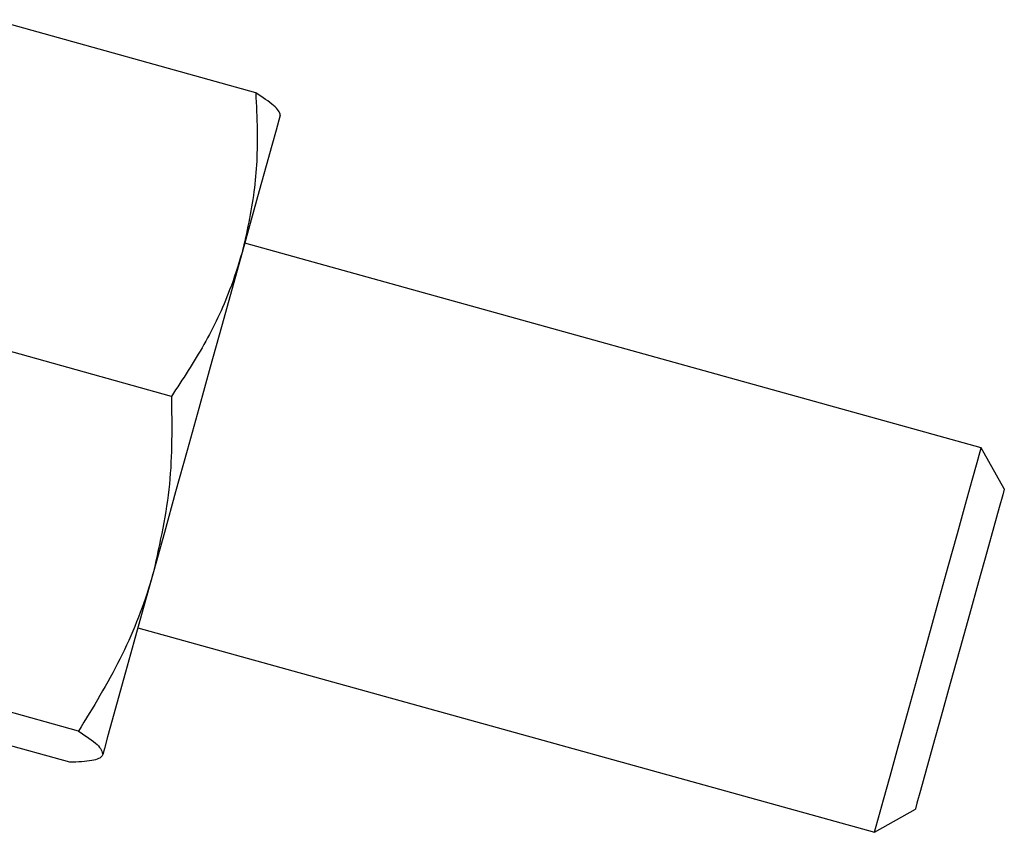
# Model space of a CAD drawing. Header units: millimetres. Extents: x 30 to 390, y 11 to 285.
# Tile 6 of 14: x 86 to 96, y 260 to 268. Entities that reach past the tile are written whole.
import ezdxf

# ---------------------------------------------------------------- set-up
doc = ezdxf.new("R2010")
doc.units = ezdxf.units.MM

msp = doc.modelspace()

# ---------------------------------------------------------------- linework, layer by layer
at = {"color": 7, "linetype": 'Continuous', "lineweight": 25}
for p, q in [((88.135238, 267.46574), (85.497209, 268.19844)), ((95.412042, 263.904656), (88.025009, 265.956367)), ((87.289821, 264.421885), (84.651794, 265.154585)), ((95.644013, 263.494273), (95.412042, 263.904656)), ((86.95455, 262.102266), (94.341582, 260.05055)), ((86.3575, 261.065135), (83.719473, 261.797835)), ((86.270596, 260.75224), (83.632567, 261.48494)), ((94.341582, 260.05055), (94.751962, 260.282521))]:
    msp.add_line(p, q, dxfattribs=at)
at = {"color": 7, "linetype": 'Continuous', "lineweight": 25, "flags": 128}
for points in [[(88.378649, 267.229616), (88.380867, 267.237608), (88.36784, 267.190704), (88.339789, 267.089709), (88.297194, 266.936347), (88.240783, 266.733244), (88.171523, 266.483878), (88.090597, 266.192515), (87.999392, 265.864138)], [(87.999392, 265.864138), (87.899467, 265.504365), (87.792534, 265.119354), (87.680418, 264.715696), (87.56504, 264.300291), (87.448377, 263.880248), (87.332421, 263.462757), (87.219157, 263.054962), (87.110523, 262.663836)], [(94.876812, 261.977603), (94.981229, 262.353554), (95.081636, 262.715051), (95.174169, 263.048216), (95.255276, 263.340234), (95.32184, 263.57989), (95.371299, 263.757969), (95.401757, 263.867626), (95.412042, 263.904656)], [(95.644013, 263.494273), (95.643357, 263.491918), (95.627756, 263.435741), (95.592055, 263.307208), (95.537932, 263.112336), (95.467911, 262.860233), (95.385269, 262.562687), (95.29387, 262.233615), (95.197986, 261.888399)], [(87.110523, 262.663836), (87.00838, 262.296075), (86.914473, 261.957968), (86.830408, 261.655305), (86.757628, 261.393259), (86.697373, 261.176318), (86.650678, 261.008193), (86.61834, 260.891765), (86.60091, 260.829016)], [(94.341582, 260.05055), (94.351866, 260.087579), (94.382324, 260.197237), (94.431786, 260.375316), (94.498347, 260.614971), (94.579454, 260.906989), (94.671988, 261.240154), (94.772394, 261.601651), (94.876812, 261.977603)], [(95.197986, 261.888399), (95.102105, 261.543184), (95.010706, 261.214107), (94.928064, 260.916561), (94.858044, 260.664458), (94.80392, 260.469585), (94.76822, 260.341058), (94.752618, 260.284875), (94.751962, 260.282521)]]:
    msp.add_lwpolyline(points, dxfattribs=at)
at = {"color": 7, "linetype": 'Continuous', "lineweight": 25}
for points, knots in [([(88.135238, 267.46574), (88.141519, 267.340845), (88.158233, 267.008493), (88.136541, 266.468), (88.045302, 266.066279), (87.999392, 265.864138)], [0, 0, 0, 0, 0.230236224, 0.612666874, 1, 1, 1, 1]), ([(88.378649, 267.229616), (88.379336, 267.23342), (88.384541, 267.262232), (88.336603, 267.332569), (88.202769, 267.421079), (88.135238, 267.46574)], [0, 0, 0, 0, 0.070062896, 0.530770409, 1, 1, 1, 1]), ([(87.999392, 265.864138), (87.960094, 265.738058), (87.861217, 265.42083), (87.628037, 264.93479), (87.402964, 264.593466), (87.289821, 264.421885)], [0, 0, 0, 0, 0.247003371, 0.62147551, 1, 1, 1, 1]), ([(87.289821, 264.421885), (87.294292, 264.127039), (87.303316, 263.531944), (87.175175, 262.954952), (87.110523, 262.663836)], [0, 0, 0, 0, 0.49545937, 1, 1, 1, 1]), ([(87.110523, 262.663836), (87.099135, 262.624164), (87.012868, 262.323621), (86.792454, 261.772986), (86.503368, 261.302522), (86.3575, 261.065135)], [0, 0, 0, 0, 0.07006213, 0.53077059, 1, 1, 1, 1]), ([(86.3575, 261.065135), (86.43062, 261.017459), (86.578202, 260.921232), (86.593295, 260.85994), (86.60091, 260.829016)], [0, 0, 0, 0, 0.49545795, 1, 1, 1, 1]), ([(86.60091, 260.829016), (86.599539, 260.825404), (86.589148, 260.798037), (86.511791, 260.762496), (86.351484, 260.75568), (86.270596, 260.75224)], [0, 0, 0, 0, 0.0700628, 0.530770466, 1, 1, 1, 1])]:
    msp.add_open_spline(points, degree=3, knots=knots, dxfattribs=at)

doc.saveas('drawing.dxf')
